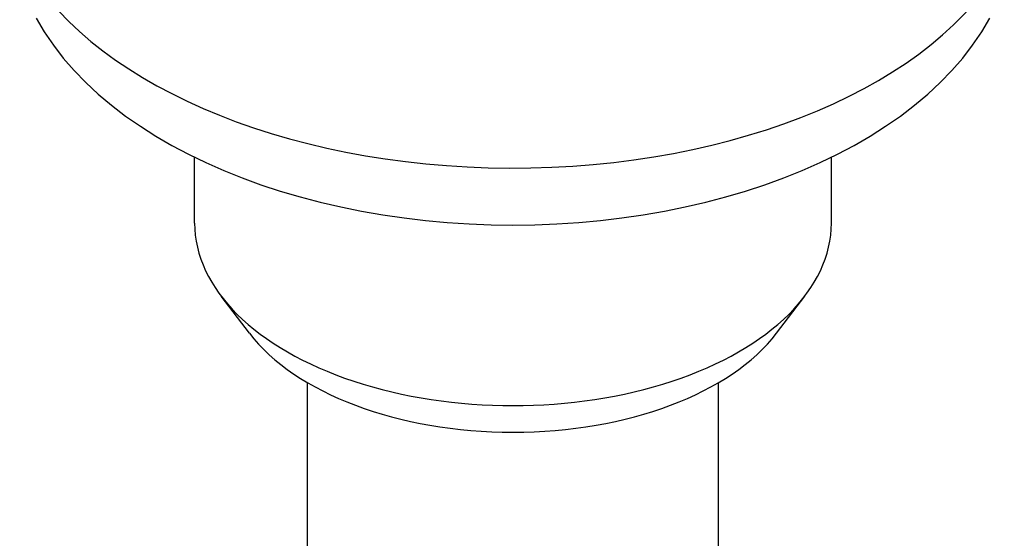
# Model space of a CAD drawing. Header units: millimetres. Extents: x 190 to 487, y 11 to 392.
# Tile 10 of 12: x 430 to 478, y 214 to 240. Entities that reach past the tile are written whole.
import ezdxf

# ---------------------------------------------------------------- set-up
doc = ezdxf.new("R2010")
doc.units = ezdxf.units.MM
doc.layers.add('Detail', color=2, linetype='Continuous')

msp = doc.modelspace()

# ---------------------------------------------------------------- linework, layer by layer
at = {"layer": 'Detail'}
for p, q in [((438.848, 229.847), (438.848, 233.05)), ((469.85, 229.847), (469.85, 233.05)), ((441.515, 224.485), (440.14, 226.293)), ((467.183, 224.485), (468.558, 226.293)), ((444.349, 202.023), (444.349, 222.074)), ((464.349, 202.023), (464.349, 222.074))]:
    msp.add_line(p, q, dxfattribs=at)
at = {"layer": 'Detail', "flags": 128}
msp.add_lwpolyline([(431.138, 239.82), (431.532, 239.155), (431.971, 238.508), (432.456, 237.882), (432.984, 237.275), (433.552, 236.689), (434.161, 236.124), (434.807, 235.581), (435.49, 235.059), (436.208, 234.559), (436.959, 234.082), (437.741, 233.628), (438.555, 233.197), (439.397, 232.789), (440.266, 232.405), (441.161, 232.046), (442.08, 231.712), (443.022, 231.403), (443.984, 231.119), (444.966, 230.861), (445.965, 230.629), (446.979, 230.424), (448.006, 230.246), (449.045, 230.094), (450.094, 229.97), (451.151, 229.873), (452.214, 229.804), (453.281, 229.763), (454.349, 229.749), (455.418, 229.763), (456.485, 229.804), (457.547, 229.873), (458.604, 229.97), (459.653, 230.094), (460.692, 230.246), (461.72, 230.424), (462.734, 230.629), (463.733, 230.861), (464.714, 231.119), (465.677, 231.403), (466.618, 231.712), (467.537, 232.046), (468.432, 232.405), (469.302, 232.789), (470.144, 233.197), (470.957, 233.628), (471.74, 234.082), (472.491, 234.559), (473.209, 235.059), (473.891, 235.581), (474.538, 236.124), (475.146, 236.689), (475.715, 237.275), (476.242, 237.882), (476.727, 238.508), (477.167, 239.155), (477.56, 239.82)], dxfattribs=at)
at = {"layer": 'Detail'}
for centre, major_axis, start_param, end_param in [((454.349, 246.862), (-25, 0), 0.281431, 2.846583), ((454.349, 229.847), (-15.501, 0), 0, 3.141593), ((454.349, 227.694), (14.001, 0), 3.552778, 5.872)]:
    msp.add_ellipse(centre, major_axis=major_axis, ratio=0.573576, start_param=start_param, end_param=end_param, dxfattribs=at)

doc.saveas('drawing.dxf')
